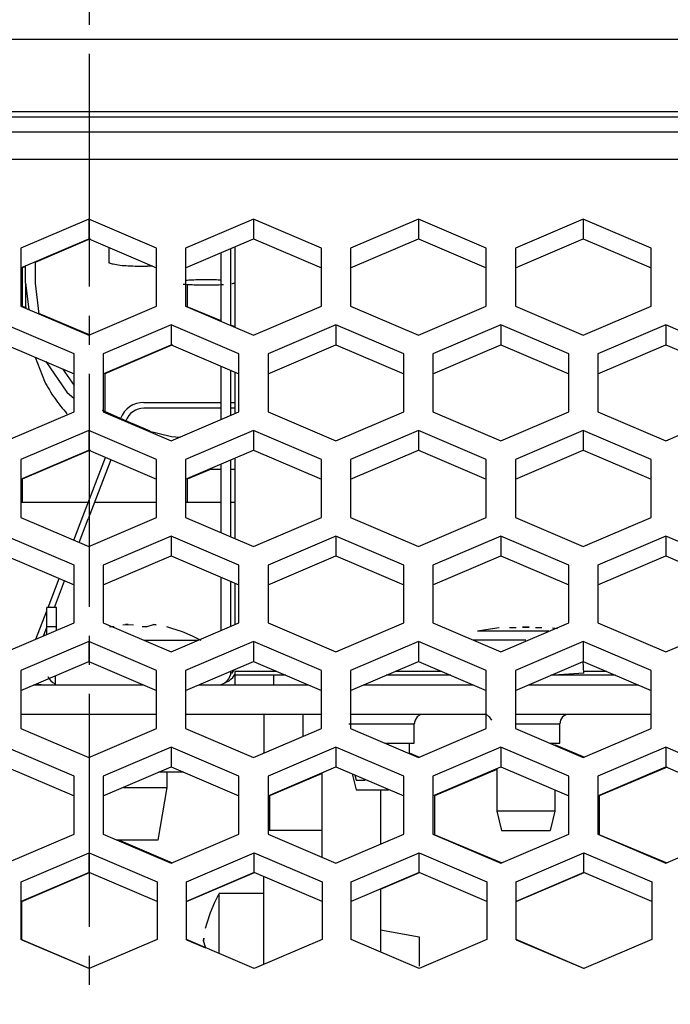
# Model space of a CAD drawing. Header units: millimetres. Extents: x -380.3 to -282.2, y 219.2 to 245.7.
# Tile 23 of 45: x -331.5 to -329.2, y 224.6 to 228. Entities that reach past the tile are written whole.
import ezdxf

# ---------------------------------------------------------------- set-up
doc = ezdxf.new("R2010")
doc.units = ezdxf.units.MM
doc.linetypes.add('DOT_CENTER', pattern=[14, 12, -1, 0, -1])
doc.layers.add('1', color=7, linetype='Continuous')

# ---------------------------------------------------------------- blocks, each defined once
blk = doc.blocks.new('Linsenschraube_selbstfurchend_2__5', base_point=(-4963.785, 3405.744))
at = {"color": 7, "linetype": 'Continuous'}
for points, knots in [([(-4963.785, 3405.792), (-4963.691, 3405.784), (-4963.484, 3405.766), (-4963.152, 3405.753), (-4962.787, 3405.745), (-4962.412, 3405.746), (-4962.051, 3405.753), (-4961.817, 3405.767), (-4961.706, 3405.773)], [0, 0, 0, 0, 0.283803, 0.622718, 0.995483, 1.378613, 1.747945, 2.080218, 2.080218, 2.080218, 2.080218]), ([(-4962.141, 3406.004), (-4962.275, 3406.007), (-4962.546, 3406.013), (-4962.945, 3406.009), (-4963.321, 3405.999), (-4963.561, 3405.982), (-4963.672, 3405.974)], [0, 0, 0, 0, 0.403103, 0.812159, 1.197582, 1.531556, 1.531556, 1.531556, 1.531556])]:
    blk.add_open_spline(points, degree=3, knots=knots, dxfattribs=at)
for points in [[(-4961.843, 3405.992), (-4961.892, 3405.994), (-4961.992, 3405.998), (-4962.091, 3406.002), (-4962.141, 3406.004)], [(-4961.283, 3405.816), (-4961.256, 3405.822), (-4961.202, 3405.834), (-4961.148, 3405.846), (-4961.12, 3405.852)]]:
    blk.add_open_spline(points, degree=3, dxfattribs=at)
blk = doc.blocks.new('Abschirmblech-Treiber_5__7', base_point=(-4970.826, 3385.126))
at = {"color": 7, "linetype": 'Continuous'}
for p, q in [((-4961.126, 3407.706), (-4961.126, 3403.563)), ((-4961.826, 3403.862), (-4961.826, 3407.407)), ((-4961.326, 3403.648), (-4961.326, 3407.62)), ((-4961.826, 3398.815), (-4961.826, 3401.558)), ((-4961.326, 3399.028), (-4961.326, 3401.345)), ((-4961.126, 3401.259), (-4961.126, 3399.113)), ((-4961.826, 3392.979), (-4961.826, 3396.511)), ((-4961.326, 3392.765), (-4961.326, 3396.725)), ((-4961.126, 3396.81), (-4961.126, 3392.68)), ((-4961.826, 3387.932), (-4961.826, 3390.675)), ((-4961.326, 3388.145), (-4961.326, 3390.462)), ((-4961.126, 3390.377), (-4961.126, 3388.23)), ((-4970.826, 3388.126), (-4970.826, 3389.126)), ((-4970.326, 3389.126), (-4970.826, 3389.126)), ((-4970.326, 3388.126), (-4970.326, 3389.126)), ((-4970.826, 3387.718), (-4970.826, 3388.126)), ((-4970.326, 3387.932), (-4970.326, 3388.126)), ((-4961.126, 3385.826), (-4961.126, 3385.626)), ((-4961.126, 3385.626), (-4961.126, 3385.126)), ((-4959.126, 3385.626), (-4961.126, 3385.626)), ((-4958.494, 3385.626), (-4959.126, 3385.626)), ((-4949.994, 3385.626), (-4953.333, 3385.626)), ((-4941.494, 3385.626), (-4944.833, 3385.626))]:
    blk.add_line(p, q, dxfattribs=at)
at = {"color": 1, "linetype": 'Continuous'}
for p, q in [((-4970.326, 3388.126), (-4970.826, 3388.126)), ((-4958.963, 3385.826), (-4961.126, 3385.826)), ((-4959.126, 3385.626), (-4959.126, 3385.126)), ((-4950.463, 3385.826), (-4952.864, 3385.826)), ((-4941.963, 3385.826), (-4943.137, 3385.826))]:
    blk.add_line(p, q, dxfattribs=at)
at = {"color": 7, "linetype": 'Continuous'}
for centre, start, end in [((-4970.126, 3385.826), 202.5001, 247.4999), ((-4962.026, 3385.826), 270, 0)]:
    blk.add_arc(centre, 0.7, start, end, dxfattribs=at)
blk = doc.blocks.new('Linsenschraube_49__8', base_point=(-4948.857, 3377.626))
at = {"color": 7, "linetype": 'Continuous'}
for p, q in [((-4948.18, 3387.975), (-4948.624, 3387.892)), ((-4947.496, 3388.07), (-4948.18, 3387.975)), ((-4946.624, 3388.072), (-4946.962, 3388.072)), ((-4946.302, 3388.101), (-4945.951, 3388.101)), ((-4945.951, 3388.101), (-4946.302, 3388.101)), ((-4945.475, 3388.071), (-4945.628, 3388.072)), ((-4945.291, 3388.072), (-4945.475, 3388.071)), ((-4944.756, 3388.07), (-4944.489, 3388.033)), ((-4943.132, 3385.731), (-4943.164, 3386.338)), ((-4944.679, 3385.626), (-4944.833, 3385.626)), ((-4943.276, 3385.626), (-4944.679, 3385.626)), ((-4947.626, 3380.806), (-4947.626, 3378.626)), ((-4944.626, 3379.707), (-4944.626, 3378.626)), ((-4945.804, 3378.626), (-4947.626, 3378.626)), ((-4947.626, 3378.626), (-4947.376, 3377.626)), ((-4944.626, 3378.626), (-4945.804, 3378.626)), ((-4944.626, 3378.626), (-4944.876, 3377.626)), ((-4947.376, 3377.626), (-4944.876, 3377.626))]:
    blk.add_line(p, q, dxfattribs=at)
at = {"color": 1, "linetype": 'Continuous'}
for p, q in [((-4944.933, 3387.892), (-4948.624, 3387.892)), ((-4948.038, 3387.429), (-4948.857, 3387.429)), ((-4946.126, 3387.429), (-4948.038, 3387.429)), ((-4943.132, 3385.731), (-4944.679, 3385.626))]:
    blk.add_line(p, q, dxfattribs=at)
blk = doc.blocks.new('L5_80104_0_Aufhaengezapfen_S130-04-00-04_1__33', base_point=(-4982.626, 3553.226))
at = {"layer": '1', "color": 2, "linetype": 'DOT_CENTER'}
blk.add_line((-4968.626, 3290.161), (-4968.626, 3685.053), dxfattribs=at)
blk = doc.blocks.new('SET-Zapfen-M40__34', base_point=(-4982.626, 3553.226))
blk.add_blockref('L5_80104_0_Aufhaengezapfen_S130-04-00-04_1__33', (-4982.626, 3553.226))
blk = doc.blocks.new('Haltebuegel-kurz', base_point=(-5659.126, 3437.726))
blk.add_blockref('SET-Zapfen-M40__34', (-4982.626, 3553.226))
blk = doc.blocks.new('Gehaeusedeckel-oben__35', base_point=(-5589.126, 3364.676))
at = {"color": 1, "linetype": 'Continuous'}
for p, q in [((-5588.214, 3413.641), (-4349.039, 3413.641)), ((-5588.285, 3412.227), (-4348.967, 3412.227))]:
    blk.add_line(p, q, dxfattribs=at)
at = {"color": 7, "linetype": 'Continuous'}
for p, q in [((-4968.664, 3409.143), (-4972.164, 3407.65)), ((-4965.164, 3407.65), (-4968.664, 3409.143)), ((-4968.664, 3409.143), (-4968.664, 3408.117)), ((-4960.164, 3409.143), (-4963.664, 3407.65)), ((-4956.664, 3407.65), (-4960.164, 3409.143)), ((-4960.164, 3409.143), (-4960.164, 3408.117)), ((-4951.664, 3409.143), (-4955.164, 3407.65)), ((-4948.164, 3407.65), (-4951.664, 3409.143)), ((-4951.664, 3409.143), (-4951.664, 3408.117)), ((-4943.164, 3409.143), (-4946.664, 3407.65)), ((-4939.664, 3407.65), (-4943.164, 3409.143)), ((-4943.164, 3409.143), (-4943.164, 3408.117)), ((-4972.164, 3406.623), (-4968.664, 3408.117)), ((-4968.664, 3408.117), (-4965.164, 3406.623)), ((-4963.664, 3406.623), (-4960.164, 3408.117)), ((-4960.164, 3408.117), (-4956.664, 3406.623)), ((-4955.164, 3406.623), (-4951.664, 3408.117)), ((-4951.664, 3408.117), (-4948.164, 3406.623)), ((-4946.664, 3406.623), (-4943.164, 3408.117)), ((-4943.164, 3408.117), (-4939.664, 3406.623)), ((-4972.164, 3407.65), (-4972.164, 3404.646)), ((-4965.164, 3404.646), (-4965.164, 3407.65)), ((-4963.664, 3407.65), (-4963.664, 3404.646)), ((-4956.664, 3404.646), (-4956.664, 3407.65)), ((-4955.164, 3407.65), (-4955.164, 3404.646)), ((-4948.164, 3404.646), (-4948.164, 3407.65)), ((-4946.664, 3407.65), (-4946.664, 3404.646)), ((-4939.664, 3404.646), (-4939.664, 3407.65)), ((-4972.164, 3404.646), (-4968.664, 3403.152)), ((-4968.664, 3403.152), (-4965.164, 3404.646)), ((-4963.664, 3404.646), (-4960.164, 3403.152)), ((-4960.164, 3403.152), (-4956.664, 3404.646)), ((-4955.164, 3404.646), (-4951.664, 3403.152)), ((-4951.664, 3403.152), (-4948.164, 3404.646)), ((-4946.664, 3404.646), (-4943.164, 3403.152)), ((-4943.164, 3403.152), (-4939.664, 3404.646)), ((-4969.414, 3402.192), (-4972.914, 3403.685)), ((-4964.414, 3403.685), (-4967.914, 3402.192)), ((-4960.914, 3402.192), (-4964.414, 3403.685)), ((-4964.414, 3403.685), (-4964.414, 3402.662)), ((-4955.914, 3403.685), (-4959.414, 3402.192)), ((-4955.914, 3403.685), (-4955.914, 3402.662)), ((-4952.414, 3402.192), (-4955.914, 3403.685)), ((-4947.414, 3403.685), (-4950.914, 3402.192)), ((-4947.414, 3403.685), (-4947.414, 3402.662)), ((-4943.914, 3402.192), (-4947.414, 3403.685)), ((-4938.914, 3403.685), (-4942.414, 3402.192)), ((-4935.414, 3402.192), (-4938.914, 3403.685)), ((-4938.914, 3403.685), (-4938.914, 3402.662)), ((-4972.914, 3402.662), (-4969.414, 3401.169)), ((-4967.914, 3401.169), (-4964.414, 3402.662)), ((-4964.414, 3402.662), (-4960.914, 3401.169)), ((-4959.414, 3401.169), (-4955.914, 3402.662)), ((-4955.914, 3402.662), (-4952.414, 3401.169)), ((-4950.914, 3401.169), (-4947.414, 3402.662)), ((-4947.414, 3402.662), (-4943.914, 3401.169)), ((-4942.414, 3401.169), (-4938.914, 3402.662)), ((-4938.914, 3402.662), (-4935.414, 3401.169)), ((-4969.414, 3399.204), (-4969.414, 3402.192)), ((-4967.914, 3402.192), (-4967.914, 3399.204)), ((-4960.914, 3399.204), (-4960.914, 3402.192)), ((-4959.414, 3402.192), (-4959.414, 3399.204)), ((-4952.414, 3399.204), (-4952.414, 3402.192)), ((-4950.914, 3402.192), (-4950.914, 3399.204)), ((-4943.914, 3399.204), (-4943.914, 3402.192)), ((-4942.414, 3402.192), (-4942.414, 3399.204)), ((-4972.914, 3397.71), (-4969.414, 3399.204)), ((-4967.914, 3399.204), (-4964.414, 3397.71)), ((-4964.414, 3397.71), (-4960.914, 3399.204)), ((-4959.414, 3399.204), (-4955.914, 3397.71)), ((-4955.914, 3397.71), (-4952.414, 3399.204)), ((-4950.914, 3399.204), (-4947.414, 3397.71)), ((-4947.414, 3397.71), (-4943.914, 3399.204)), ((-4942.414, 3399.204), (-4938.914, 3397.71)), ((-4938.914, 3397.71), (-4935.414, 3399.204)), ((-4968.664, 3398.244), (-4972.164, 3396.75)), ((-4965.164, 3396.75), (-4968.664, 3398.244)), ((-4968.664, 3398.244), (-4968.664, 3397.221)), ((-4960.164, 3398.244), (-4963.664, 3396.75)), ((-4956.664, 3396.75), (-4960.164, 3398.244)), ((-4960.164, 3398.244), (-4960.164, 3397.221)), ((-4951.664, 3398.244), (-4955.164, 3396.75)), ((-4948.164, 3396.75), (-4951.664, 3398.244)), ((-4951.664, 3398.244), (-4951.664, 3397.221)), ((-4943.164, 3398.244), (-4946.664, 3396.75)), ((-4939.664, 3396.75), (-4943.164, 3398.244)), ((-4943.164, 3398.244), (-4943.164, 3397.221)), ((-4972.164, 3395.727), (-4968.664, 3397.221)), ((-4968.664, 3397.221), (-4965.164, 3395.727)), ((-4963.664, 3395.727), (-4960.164, 3397.221)), ((-4960.164, 3397.221), (-4956.664, 3395.727)), ((-4955.164, 3395.727), (-4951.664, 3397.221)), ((-4951.664, 3397.221), (-4948.164, 3395.727)), ((-4946.664, 3395.727), (-4943.164, 3397.221)), ((-4943.164, 3397.221), (-4939.664, 3395.727)), ((-4972.164, 3396.75), (-4972.164, 3393.763)), ((-4965.164, 3393.763), (-4965.164, 3396.75)), ((-4963.664, 3396.75), (-4963.664, 3393.763)), ((-4956.664, 3393.763), (-4956.664, 3396.75)), ((-4955.164, 3396.75), (-4955.164, 3393.763)), ((-4948.164, 3393.763), (-4948.164, 3396.75)), ((-4946.664, 3396.75), (-4946.664, 3393.763)), ((-4939.664, 3393.763), (-4939.664, 3396.75)), ((-4972.164, 3393.763), (-4968.664, 3392.269)), ((-4968.664, 3392.269), (-4965.164, 3393.763)), ((-4963.664, 3393.763), (-4960.164, 3392.269)), ((-4960.164, 3392.269), (-4956.664, 3393.763)), ((-4955.164, 3393.763), (-4951.664, 3392.269)), ((-4951.664, 3392.269), (-4948.164, 3393.763)), ((-4946.664, 3393.763), (-4943.164, 3392.269)), ((-4943.164, 3392.269), (-4939.664, 3393.763)), ((-4969.414, 3391.309), (-4972.914, 3392.802)), ((-4964.414, 3392.802), (-4967.914, 3391.309)), ((-4964.414, 3392.802), (-4964.414, 3391.779)), ((-4960.914, 3391.309), (-4964.414, 3392.802)), ((-4955.914, 3392.802), (-4959.414, 3391.309)), ((-4955.914, 3392.802), (-4955.914, 3391.779)), ((-4952.414, 3391.309), (-4955.914, 3392.802)), ((-4947.414, 3392.802), (-4950.914, 3391.309)), ((-4947.414, 3392.802), (-4947.414, 3391.779)), ((-4943.914, 3391.309), (-4947.414, 3392.802)), ((-4938.914, 3392.802), (-4942.414, 3391.309)), ((-4935.414, 3391.309), (-4938.914, 3392.802)), ((-4938.914, 3392.802), (-4938.914, 3391.779)), ((-4972.914, 3391.779), (-4969.414, 3390.286)), ((-4967.914, 3390.286), (-4964.414, 3391.779)), ((-4964.414, 3391.779), (-4960.914, 3390.286)), ((-4959.414, 3390.286), (-4955.914, 3391.779)), ((-4955.914, 3391.779), (-4952.414, 3390.286)), ((-4950.914, 3390.286), (-4947.414, 3391.779)), ((-4947.414, 3391.779), (-4943.914, 3390.286)), ((-4942.414, 3390.286), (-4938.914, 3391.779)), ((-4938.914, 3391.779), (-4935.414, 3390.286)), ((-4969.414, 3388.321), (-4969.414, 3391.309)), ((-4967.914, 3391.309), (-4967.914, 3388.321)), ((-4960.914, 3388.321), (-4960.914, 3391.309)), ((-4959.414, 3391.309), (-4959.414, 3388.321)), ((-4952.414, 3388.321), (-4952.414, 3391.309)), ((-4950.914, 3391.309), (-4950.914, 3388.321)), ((-4943.914, 3388.321), (-4943.914, 3391.309)), ((-4942.414, 3391.309), (-4942.414, 3388.321)), ((-4972.914, 3386.828), (-4969.414, 3388.321)), ((-4967.914, 3388.321), (-4964.414, 3386.828)), ((-4964.414, 3386.828), (-4960.914, 3388.321)), ((-4959.414, 3388.321), (-4955.914, 3386.828)), ((-4955.914, 3386.828), (-4952.414, 3388.321)), ((-4950.914, 3388.321), (-4947.414, 3386.828)), ((-4947.414, 3386.828), (-4943.914, 3388.321)), ((-4942.414, 3388.321), (-4938.914, 3386.828)), ((-4938.914, 3386.828), (-4935.414, 3388.321)), ((-4968.664, 3387.361), (-4972.164, 3385.867)), ((-4965.164, 3385.867), (-4968.664, 3387.361)), ((-4968.664, 3387.361), (-4968.664, 3386.338)), ((-4960.164, 3387.361), (-4963.664, 3385.867)), ((-4956.664, 3385.867), (-4960.164, 3387.361)), ((-4960.164, 3387.361), (-4960.164, 3386.338)), ((-4951.664, 3387.361), (-4955.164, 3385.867)), ((-4948.164, 3385.867), (-4951.664, 3387.361)), ((-4951.664, 3387.361), (-4951.664, 3386.338)), ((-4943.164, 3387.361), (-4946.664, 3385.867)), ((-4939.664, 3385.867), (-4943.164, 3387.361)), ((-4943.164, 3387.361), (-4943.164, 3386.338)), ((-4972.164, 3384.844), (-4968.664, 3386.338)), ((-4972.164, 3385.867), (-4972.164, 3382.88)), ((-4968.664, 3386.338), (-4965.164, 3384.844)), ((-4965.164, 3382.88), (-4965.164, 3385.867)), ((-4963.664, 3384.844), (-4960.164, 3386.338)), ((-4963.664, 3385.867), (-4963.664, 3382.88)), ((-4960.164, 3386.338), (-4956.664, 3384.844)), ((-4956.664, 3382.88), (-4956.664, 3385.867)), ((-4955.164, 3384.844), (-4951.664, 3386.338)), ((-4955.164, 3385.867), (-4955.164, 3382.88)), ((-4951.664, 3386.338), (-4948.164, 3384.844)), ((-4948.164, 3382.88), (-4948.164, 3385.867)), ((-4946.664, 3384.844), (-4943.164, 3386.338)), ((-4946.664, 3385.867), (-4946.664, 3382.88)), ((-4943.164, 3386.338), (-4939.664, 3384.844)), ((-4939.664, 3382.88), (-4939.664, 3385.867)), ((-4972.164, 3382.88), (-4968.664, 3381.386)), ((-4968.664, 3381.386), (-4965.164, 3382.88)), ((-4963.664, 3382.88), (-4960.164, 3381.386)), ((-4960.164, 3381.386), (-4956.664, 3382.88)), ((-4955.164, 3382.88), (-4951.664, 3381.386)), ((-4951.664, 3381.386), (-4948.164, 3382.88)), ((-4946.664, 3382.88), (-4943.164, 3381.386)), ((-4943.164, 3381.386), (-4939.664, 3382.88)), ((-4969.414, 3380.426), (-4972.914, 3381.919)), ((-4964.414, 3381.919), (-4967.914, 3380.426)), ((-4960.914, 3380.426), (-4964.414, 3381.919)), ((-4964.414, 3381.919), (-4964.414, 3380.897)), ((-4955.914, 3381.919), (-4959.414, 3380.426)), ((-4952.414, 3380.426), (-4955.914, 3381.919)), ((-4955.914, 3381.919), (-4955.914, 3380.897)), ((-4947.414, 3381.919), (-4950.914, 3380.426)), ((-4943.914, 3380.426), (-4947.414, 3381.919)), ((-4947.414, 3381.919), (-4947.414, 3380.897)), ((-4938.914, 3381.919), (-4942.414, 3380.426)), ((-4935.414, 3380.426), (-4938.914, 3381.919)), ((-4938.914, 3381.919), (-4938.914, 3380.897)), ((-4972.914, 3380.897), (-4969.414, 3379.403)), ((-4967.914, 3379.403), (-4964.414, 3380.897)), ((-4964.414, 3380.897), (-4960.914, 3379.403)), ((-4959.414, 3379.403), (-4955.914, 3380.897)), ((-4955.914, 3380.897), (-4952.414, 3379.403)), ((-4950.914, 3379.403), (-4947.414, 3380.897)), ((-4947.414, 3380.897), (-4943.914, 3379.403)), ((-4942.414, 3379.403), (-4938.914, 3380.897)), ((-4938.914, 3380.897), (-4935.414, 3379.403)), ((-4969.414, 3377.438), (-4969.414, 3380.426)), ((-4967.914, 3380.426), (-4967.914, 3377.438)), ((-4960.914, 3377.438), (-4960.914, 3380.426)), ((-4959.414, 3380.426), (-4959.414, 3377.438)), ((-4952.414, 3377.438), (-4952.414, 3380.426)), ((-4950.914, 3380.426), (-4950.914, 3377.438)), ((-4943.914, 3377.438), (-4943.914, 3380.426)), ((-4942.414, 3380.426), (-4942.414, 3377.438)), ((-4972.914, 3375.945), (-4969.414, 3377.438)), ((-4967.914, 3377.438), (-4964.414, 3375.945)), ((-4964.414, 3375.945), (-4960.914, 3377.438)), ((-4959.414, 3377.438), (-4955.914, 3375.945)), ((-4955.914, 3375.945), (-4952.414, 3377.438)), ((-4950.914, 3377.438), (-4947.414, 3375.945)), ((-4947.414, 3375.945), (-4943.914, 3377.438)), ((-4942.414, 3377.438), (-4938.914, 3375.945)), ((-4938.914, 3375.945), (-4935.414, 3377.438)), ((-4972.137, 3374.984), (-4968.637, 3376.478)), ((-4968.637, 3376.478), (-4965.137, 3374.984)), ((-4968.637, 3375.455), (-4968.637, 3376.478)), ((-4963.627, 3374.984), (-4960.127, 3376.478)), ((-4960.127, 3376.478), (-4956.627, 3374.984)), ((-4960.127, 3375.455), (-4960.127, 3376.478)), ((-4955.127, 3374.984), (-4951.627, 3376.478)), ((-4951.627, 3376.478), (-4948.127, 3374.984)), ((-4951.627, 3375.455), (-4951.627, 3376.478)), ((-4946.627, 3374.984), (-4943.127, 3376.478)), ((-4943.127, 3376.478), (-4939.627, 3374.984)), ((-4943.127, 3375.455), (-4943.127, 3376.478)), ((-4968.637, 3375.455), (-4972.137, 3373.961)), ((-4965.137, 3373.961), (-4968.637, 3375.455)), ((-4960.127, 3375.455), (-4963.627, 3373.961)), ((-4956.627, 3373.961), (-4960.127, 3375.455)), ((-4951.627, 3375.455), (-4955.127, 3373.961)), ((-4948.127, 3373.961), (-4951.627, 3375.455)), ((-4943.127, 3375.455), (-4946.627, 3373.961)), ((-4939.627, 3373.961), (-4943.127, 3375.455)), ((-4972.137, 3371.997), (-4972.137, 3374.984)), ((-4965.137, 3374.984), (-4965.137, 3371.997)), ((-4963.627, 3371.997), (-4963.627, 3374.984)), ((-4956.627, 3374.984), (-4956.627, 3371.997)), ((-4955.127, 3371.997), (-4955.127, 3374.984)), ((-4948.127, 3374.984), (-4948.127, 3371.997)), ((-4946.627, 3371.997), (-4946.627, 3374.984)), ((-4939.627, 3374.984), (-4939.627, 3371.997)), ((-4968.637, 3370.503), (-4972.137, 3371.997)), ((-4965.137, 3371.997), (-4968.637, 3370.503)), ((-4960.127, 3370.503), (-4963.627, 3371.997)), ((-4956.627, 3371.997), (-4960.127, 3370.503)), ((-4951.627, 3370.503), (-4955.127, 3371.997)), ((-4948.127, 3371.997), (-4951.627, 3370.503)), ((-4943.127, 3370.503), (-4946.627, 3371.997)), ((-4939.627, 3371.997), (-4943.127, 3370.503))]:
    blk.add_line(p, q, dxfattribs=at)
blk = doc.blocks.new('Remoteaufnahme__38', base_point=(-5057.787, 3414.396))
at = {"color": 1, "linetype": 'Continuous'}
for p, q in [((-5012.012, 3418.413), (-4925.24, 3418.413)), ((-4904.462, 3414.674), (-5032.791, 3414.674))]:
    blk.add_line(p, q, dxfattribs=at)
at = {"color": 7, "linetype": 'Continuous'}
blk.add_line((-4904.462, 3414.396), (-5032.791, 3414.396), dxfattribs=at)
blk = doc.blocks.new('Gehaeusedeckel-unten__43', base_point=(-5567.139, 3370.455))
at = {"color": 7, "linetype": 'Continuous'}
for p, q in [((-4968.589, 3408.117), (-4971.422, 3406.907)), ((-4971.922, 3406.694), (-4972.089, 3406.623)), ((-4972.089, 3406.623), (-4972.089, 3404.646)), ((-4963.589, 3405.776), (-4963.589, 3404.614)), ((-4971.905, 3404.567), (-4972.089, 3404.646)), ((-4968.589, 3403.152), (-4971.233, 3404.28)), ((-4961.826, 3403.893), (-4963.589, 3404.614)), ((-4961.126, 3403.595), (-4961.326, 3403.68)), ((-4964.339, 3402.662), (-4967.839, 3401.169)), ((-4967.839, 3401.169), (-4967.839, 3399.216)), ((-4966.753, 3398.741), (-4967.839, 3399.216)), ((-4965.495, 3398.204), (-4966.753, 3398.741)), ((-4968.589, 3397.221), (-4972.089, 3395.727)), ((-4962.346, 3396.258), (-4963.589, 3395.727)), ((-4972.089, 3395.727), (-4972.089, 3394.526)), ((-4963.589, 3395.727), (-4963.589, 3394.526)), ((-4943.089, 3381.386), (-4944.626, 3382.042)), ((-4951.589, 3381.386), (-4952.126, 3381.615)), ((-4947.626, 3380.774), (-4950.839, 3379.403)), ((-4938.839, 3380.896), (-4942.339, 3379.403)), ((-4956.626, 3380.561), (-4959.339, 3379.403)), ((-4959.339, 3379.403), (-4959.339, 3377.626)), ((-4950.839, 3379.403), (-4950.839, 3377.406)), ((-4942.339, 3379.403), (-4942.339, 3377.406)), ((-4947.339, 3375.945), (-4950.839, 3377.406)), ((-4938.839, 3375.945), (-4942.339, 3377.406)), ((-4964.339, 3375.945), (-4967.107, 3377.126)), ((-4972.115, 3373.961), (-4968.615, 3375.455)), ((-4963.615, 3373.961), (-4960.115, 3375.455)), ((-4953.626, 3374.597), (-4951.615, 3375.455)), ((-4946.615, 3373.961), (-4943.115, 3375.455)), ((-4972.115, 3371.987), (-4972.115, 3373.961)), ((-4963.615, 3371.992), (-4963.615, 3373.961)), ((-4946.615, 3371.992), (-4946.615, 3373.961)), ((-4972.115, 3371.987), (-4968.615, 3370.503)), ((-4963.615, 3371.992), (-4962.635, 3371.578)), ((-4946.615, 3371.992), (-4943.115, 3370.503))]:
    blk.add_line(p, q, dxfattribs=at)
blk = doc.blocks.new('Rückdeckel-kpl___46', base_point=(-5619.992, 3364.676))
for name, p in [('Gehaeusedeckel-oben__35', (-5589.126, 3364.676)), ('Remoteaufnahme__38', (-5057.787, 3414.396)), ('Gehaeusedeckel-unten__43', (-5567.139, 3370.455))]:
    blk.add_blockref(name, p)
blk = doc.blocks.new('Linsenschraube_selbstfurchend_DIN7500-M4x8-TX20-P-R2R_12__49', base_point=(-4970.376, 3377.126))
at = {"color": 7, "linetype": 'Continuous'}
for p, q in [((-4967.591, 3388.134), (-4967.342, 3388.138)), ((-4966.904, 3388.233), (-4966.626, 3388.245)), ((-4966.626, 3388.245), (-4966.766, 3388.242)), ((-4966.626, 3388.245), (-4966.349, 3388.233)), ((-4965.91, 3388.138), (-4965.641, 3388.134)), ((-4965.641, 3388.134), (-4965.317, 3388.244)), ((-4965.317, 3388.244), (-4965.179, 3388.232)), ((-4965.179, 3388.232), (-4965.317, 3388.244)), ((-4964.656, 3388.134), (-4964.389, 3388.059)), ((-4964.389, 3388.059), (-4963.852, 3387.878)), ((-4963.852, 3387.878), (-4963.329, 3387.659)), ((-4965.811, 3387.434), (-4963.041, 3387.434)), ((-4963.329, 3387.659), (-4962.876, 3387.434)), ((-4970.376, 3385.126), (-4970.376, 3385.607)), ((-4964.626, 3380.626), (-4964.626, 3379.848)), ((-4966.871, 3379.848), (-4966.626, 3379.848)), ((-4966.626, 3379.848), (-4964.626, 3379.848)), ((-4964.626, 3379.848), (-4965.106, 3377.126)), ((-4965.106, 3377.126), (-4967.245, 3377.126))]:
    blk.add_line(p, q, dxfattribs=at)
blk = doc.blocks.new('Abschirmblech-Controller__52', base_point=(-5038.538, 3374.597))
at = {"color": 7, "linetype": 'Continuous'}
blk.add_line((-4972.126, 3405.155), (-4972.126, 3406.639), dxfattribs=at)
blk = doc.blocks.new('Flachbandkabel-FFC-16P-310mm-Contoller-Treiber__53', base_point=(-4976.278, 3385.126))
at = {"color": 7, "linetype": 'Continuous'}
for p, q in [((-4976.278, 3403.53), (-4976.278, 3407.739)), ((-4975.978, 3407.611), (-4975.978, 3403.658)), ((-4976.278, 3399.146), (-4976.278, 3401.227)), ((-4975.978, 3401.355), (-4975.978, 3399.018)), ((-4976.278, 3394.526), (-4976.278, 3396.843)), ((-4975.978, 3396.715), (-4975.978, 3394.526)), ((-4961.184, 3385.902), (-4961.307, 3385.719)), ((-4961.232, 3385.506), (-4961.126, 3385.665)), ((-4971.372, 3385.182), (-4970.978, 3385.126))]:
    blk.add_line(p, q, dxfattribs=at)
blk.add_arc((-4962.151, 3386.426), 1.3, 292.4998, 314.9998, dxfattribs=at)
blk = doc.blocks.new('Flachbandkabel-FFC-10P-320mm-Controller-Bedienteil__54', base_point=(-4971.922, 3396.258))
at = {"color": 7, "linetype": 'Continuous'}
for p, q in [((-4971.922, 3405.833), (-4971.922, 3406.726)), ((-4971.422, 3406.939), (-4971.422, 3405.833)), ((-4971.922, 3405.833), (-4971.756, 3404.472)), ((-4971.922, 3405.833), (-4971.922, 3404.714)), ((-4971.422, 3405.833), (-4971.229, 3404.247)), ((-4971.922, 3404.714), (-4971.9, 3404.533)), ((-4971.422, 3402.026), (-4970.949, 3400.784)), ((-4970.871, 3401.791), (-4969.785, 3400.225)), ((-4970.014, 3401.425), (-4969.411, 3400.555)), ((-4969.785, 3400.225), (-4969.414, 3399.898)), ((-4967.967, 3399.283), (-4967.381, 3398.977)), ((-4965.67, 3398.247), (-4964.387, 3397.932)), ((-4964.387, 3397.932), (-4963.955, 3397.906)), ((-4962.421, 3396.258), (-4961.826, 3396.258)), ((-4961.326, 3396.258), (-4961.126, 3396.258))]:
    blk.add_line(p, q, dxfattribs=at)
blk.add_open_spline([(-4970.949, 3400.784), (-4970.78, 3400.487), (-4970.443, 3399.892), (-4970.004, 3399.368), (-4969.785, 3399.106)], degree=3, knots=[0, 0, 0, 0, 1.022537, 2.045675, 2.045675, 2.045675, 2.045675], dxfattribs=at)
blk = doc.blocks.new('Steckerausgang__57', base_point=(-5038.538, 3374.597))
for name, p in [('Abschirmblech-Controller__52', (-5038.538, 3374.597)), ('Flachbandkabel-FFC-16P-310mm-Contoller-Treiber__53', (-4976.278, 3385.126)), ('Flachbandkabel-FFC-10P-320mm-Controller-Bedienteil__54', (-4971.922, 3396.258))]:
    blk.add_blockref(name, p)
blk = doc.blocks.new('Treiberplatte__58', base_point=(-5567.204, 3371.736))
at = {"color": 7, "linetype": 'Continuous'}
for p, q in [((-4971.504, 3385.126), (-4965.823, 3385.126)), ((-4963.004, 3385.126), (-4957.323, 3385.126)), ((-4954.504, 3385.126), (-4948.823, 3385.126)), ((-4946.004, 3385.126), (-4940.323, 3385.126)), ((-4972.164, 3383.626), (-4965.164, 3383.626)), ((-4963.664, 3383.626), (-4956.664, 3383.626)), ((-4955.164, 3383.626), (-4948.164, 3383.626)), ((-4951.838, 3383.317), (-4951.876, 3383.126)), ((-4951.73, 3383.479), (-4951.838, 3383.317)), ((-4951.73, 3383.479), (-4951.838, 3383.317)), ((-4951.73, 3383.479), (-4951.838, 3383.317)), ((-4951.73, 3383.479), (-4951.838, 3383.317)), ((-4951.73, 3383.479), (-4951.838, 3383.317)), ((-4951.73, 3383.479), (-4951.838, 3383.317)), ((-4951.568, 3383.588), (-4951.73, 3383.479)), ((-4951.568, 3383.588), (-4951.73, 3383.479)), ((-4951.568, 3383.588), (-4951.73, 3383.479)), ((-4951.568, 3383.588), (-4951.73, 3383.479)), ((-4951.568, 3383.588), (-4951.73, 3383.479)), ((-4948.359, 3383.626), (-4948.164, 3383.626)), ((-4948.164, 3383.626), (-4948.008, 3383.479)), ((-4948.008, 3383.479), (-4947.9, 3383.317)), ((-4946.664, 3383.626), (-4939.664, 3383.626)), ((-4944.338, 3383.317), (-4944.376, 3383.126)), ((-4944.23, 3383.479), (-4944.338, 3383.317)), ((-4944.23, 3383.479), (-4944.338, 3383.317)), ((-4944.23, 3383.479), (-4944.338, 3383.317)), ((-4944.23, 3383.479), (-4944.338, 3383.317)), ((-4944.23, 3383.479), (-4944.338, 3383.317)), ((-4944.23, 3383.479), (-4944.338, 3383.317)), ((-4944.068, 3383.588), (-4944.23, 3383.479)), ((-4944.068, 3383.588), (-4944.23, 3383.479)), ((-4944.068, 3383.588), (-4944.23, 3383.479)), ((-4944.068, 3383.588), (-4944.23, 3383.479)), ((-4944.068, 3383.588), (-4944.23, 3383.479)), ((-4951.876, 3382.126), (-4951.876, 3383.126)), ((-4944.376, 3382.126), (-4944.376, 3383.126)), ((-4953.397, 3382.126), (-4953.174, 3382.126)), ((-4953.174, 3382.126), (-4951.876, 3382.126)), ((-4944.897, 3382.126), (-4944.611, 3382.126)), ((-4944.611, 3382.126), (-4944.376, 3382.126))]:
    blk.add_line(p, q, dxfattribs=at)
at = {"color": 1, "linetype": 'Continuous'}
for p, q in [((-4955.253, 3383.126), (-4954.371, 3383.126)), ((-4954.371, 3383.126), (-4951.876, 3383.126)), ((-4946.664, 3383.126), (-4946.454, 3383.126)), ((-4946.454, 3383.126), (-4944.376, 3383.126))]:
    blk.add_line(p, q, dxfattribs=at)
blk = doc.blocks.new('Linsenschraube_DIN7500-M3x10-TX10-UKVZ_55__62', base_point=(-4954.94, 3380.225))
at = {"color": 7, "linetype": 'Continuous'}
for p, q in [((-4952.126, 3381.584), (-4952.126, 3382.126)), ((-4954.94, 3380.481), (-4954.876, 3380.226))]:
    blk.add_line(p, q, dxfattribs=at)
blk.add_open_spline([(-4954.876, 3380.226), (-4954.872, 3380.226), (-4954.838, 3380.226), (-4954.763, 3380.225), (-4954.61, 3380.225), (-4954.487, 3380.225), (-4954.406, 3380.225)], degree=3, knots=[0, 0, 0, 0, 0.0128318, 0.1026547, 0.2256434, 0.4706376, 0.4706376, 0.4706376, 0.4706376], dxfattribs=at)
blk = doc.blocks.new('Flachbandkabel-FFC-16P-400mm-Treiber-Treiber_2__70', base_point=(-5250.126, 3370.734))
at = {"color": 7, "linetype": 'Continuous'}
for p, q in [((-4965.817, 3399.689), (-4961.826, 3399.689)), ((-4961.326, 3399.689), (-4961.126, 3399.689)), ((-4961.826, 3399.389), (-4965.817, 3399.389)), ((-4961.126, 3399.389), (-4961.326, 3399.389)), ((-4968.965, 3393.803), (-4967.798, 3396.851)), ((-4967.522, 3396.734), (-4968.685, 3393.695)), ((-4969.427, 3392.595), (-4968.965, 3393.803)), ((-4969.151, 3392.477), (-4968.685, 3393.695)), ((-4970.755, 3389.126), (-4970.185, 3390.615)), ((-4970.434, 3389.126), (-4969.909, 3390.497)), ((-4971.385, 3387.48), (-4970.826, 3388.94)), ((-4971.001, 3387.644), (-4970.826, 3388.101))]:
    blk.add_line(p, q, dxfattribs=at)
for radius in [1.3, 1]:
    blk.add_arc((-4965.817, 3398.389), radius, 90, 159.0514, dxfattribs=at)
blk = doc.blocks.new('Linsenschraube_DIN7500-M3x10-TX10-UKVZ_49__73', base_point=(-4955.08, 3379.724))
at = {"color": 7, "linetype": 'Continuous'}
blk.add_line((-4955.08, 3380.541), (-4954.876, 3379.726), dxfattribs=at)
for points, knots in [([(-4954.876, 3379.726), (-4954.872, 3379.726), (-4954.838, 3379.726), (-4954.765, 3379.725), (-4954.632, 3379.725), (-4954.433, 3379.725), (-4954.182, 3379.724), (-4953.995, 3379.724), (-4953.904, 3379.724)], [0, 0, 0, 0, 0.0128334, 0.102667, 0.2182608, 0.4114162, 0.7002682, 0.9718517, 0.9718517, 0.9718517, 0.9718517]), ([(-4953.904, 3379.724), (-4953.835, 3379.724), (-4953.696, 3379.724), (-4953.493, 3379.724), (-4953.331, 3379.724), (-4953.239, 3379.724), (-4953.211, 3379.724)], [0, 0, 0, 0, 0.2080624, 0.4181054, 0.6083611, 0.6938441, 0.6938441, 0.6938441, 0.6938441])]:
    blk.add_open_spline(points, degree=3, knots=knots, dxfattribs=at)
blk = doc.blocks.new('Ölflex-Chain-809-CY-AWG16__83', base_point=(-4999.093, 3387.118))
at = {"color": 7, "linetype": 'Continuous'}
for p, q in [((-4990.664, 3394.526), (-4997.664, 3394.526)), ((-4982.164, 3394.526), (-4989.164, 3394.526)), ((-4973.664, 3394.526), (-4980.664, 3394.526)), ((-4968.688, 3394.526), (-4972.164, 3394.526)), ((-4965.164, 3394.526), (-4968.367, 3394.526)), ((-4961.826, 3394.526), (-4963.664, 3394.526)), ((-4961.126, 3394.526), (-4961.326, 3394.526)), ((-4999.093, 3391.489), (-4999.093, 3390.526)), ((-4999.093, 3390.526), (-4999.093, 3387.29)), ((-4999.093, 3387.29), (-4999.093, 3387.118))]:
    blk.add_line(p, q, dxfattribs=at)
blk = doc.blocks.new('DC-Kabel-Treiber__86', base_point=(-5036.126, 3383.276))
blk.add_blockref('Ölflex-Chain-809-CY-AWG16__83', (-4999.093, 3387.118))
blk = doc.blocks.new('Elektronikeinheit-kpl___92', base_point=(-5567.204, 3370.734))
for name, p in [('Flachbandkabel-FFC-16P-400mm-Treiber-Treiber_2__70', (-5250.126, 3370.734)), ('DC-Kabel-Treiber__86', (-5036.126, 3383.276)), ('Treiberplatte__58', (-5567.204, 3371.736)), ('Linsenschraube_DIN7500-M3x10-TX10-UKVZ_55__62', (-4954.94, 3380.225)), ('Linsenschraube_DIN7500-M3x10-TX10-UKVZ_49__73', (-4955.08, 3379.724))]:
    blk.add_blockref(name, p)
blk = doc.blocks.new('Tragblech-1__94', base_point=(-5567.096, 3370.717))
at = {"color": 7, "linetype": 'Continuous'}
for p, q in [((-4956.626, 3377.626), (-4959.414, 3377.626)), ((-4959.626, 3370.717), (-4959.626, 3375.241))]:
    blk.add_line(p, q, dxfattribs=at)
blk = doc.blocks.new('Linsenschraube_selbstfurchend_DIN7500-M4x8-TX20-P-R2R_1_1__95', base_point=(-4962.745, 3370.626))
at = {"color": 7, "linetype": 'Continuous'}
for p, q in [((-4962.159, 3373.923), (-4961.935, 3374.376)), ((-4961.935, 3371.441), (-4961.935, 3374.376)), ((-4959.626, 3374.376), (-4961.935, 3374.376)), ((-4962.379, 3373.4), (-4962.159, 3373.923)), ((-4962.56, 3372.863), (-4962.379, 3373.4)), ((-4962.634, 3372.596), (-4962.56, 3372.863)), ((-4953.626, 3372.498), (-4951.626, 3372.146)), ((-4951.626, 3372.146), (-4951.626, 3370.626)), ((-4962.745, 3371.935), (-4962.733, 3372.073)), ((-4962.733, 3372.073), (-4962.745, 3371.935)), ((-4962.634, 3371.611), (-4962.745, 3371.935)), ((-4961.935, 3371.275), (-4961.935, 3371.441))]:
    blk.add_line(p, q, dxfattribs=at)
blk = doc.blocks.new('Tragblech-2__96', base_point=(-4977.626, 3370.712))
at = {"color": 7, "linetype": 'Continuous'}
for p, q in [((-4967.626, 3407.674), (-4967.626, 3406.886)), ((-4965.371, 3406.711), (-4965.626, 3406.711)), ((-4957.626, 3383.626), (-4957.626, 3382.469)), ((-4963.779, 3380.626), (-4965.048, 3380.626)), ((-4956.626, 3376.249), (-4956.626, 3380.592)), ((-4953.626, 3379.724), (-4953.626, 3376.921)), ((-4953.626, 3374.602), (-4953.626, 3371.356))]:
    blk.add_line(p, q, dxfattribs=at)
at = {"color": 1, "linetype": 'Continuous'}
blk.add_line((-4959.626, 3383.626), (-4959.626, 3381.615), dxfattribs=at)
at = {"color": 7, "linetype": 'Continuous'}
blk.add_open_spline([(-4967.626, 3406.886), (-4967.617, 3406.883), (-4967.543, 3406.864), (-4967.353, 3406.812), (-4967.028, 3406.757), (-4966.606, 3406.732), (-4966.132, 3406.714), (-4965.799, 3406.712), (-4965.626, 3406.711)], degree=3, knots=[0, 0, 0, 0, 0.028614, 0.228908, 0.592611, 1.01378, 1.496456, 2.014128, 2.014128, 2.014128, 2.014128], dxfattribs=at)
blk = doc.blocks.new('Gehaeuse-kpl___128', base_point=(-5703.854, 3295.826))
for name, p in [('Tragblech-1__94', (-5567.096, 3370.717)), ('Tragblech-2__96', (-4977.626, 3370.712)), ('Linsenschraube_selbstfurchend_DIN7500-M4x8-TX20-P-R2R_1_1__95', (-4962.745, 3370.626))]:
    blk.add_blockref(name, p)
blk = doc.blocks.new('Montage-fuer-Funktionstest__129', base_point=(-5703.854, 3295.826))
for name, p in [('Gehaeuse-kpl___128', (-5703.854, 3295.826)), ('Steckerausgang__57', (-5038.538, 3374.597)), ('Elektronikeinheit-kpl___92', (-5567.204, 3370.734)), ('Linsenschraube_selbstfurchend_DIN7500-M4x8-TX20-P-R2R_12__49', (-4970.376, 3377.126))]:
    blk.add_blockref(name, p)
blk = doc.blocks.new('S360-C__137', base_point=(-5703.854, 3287.626))
for name, p in [('Haltebuegel-kurz', (-5659.126, 3437.726)), ('Montage-fuer-Funktionstest__129', (-5703.854, 3295.826)), ('Rückdeckel-kpl___46', (-5619.992, 3364.676)), ('Abschirmblech-Treiber_5__7', (-4970.826, 3385.126)), ('Linsenschraube_selbstfurchend_2__5', (-4963.785, 3405.744)), ('Linsenschraube_49__8', (-4948.857, 3377.626))]:
    blk.add_blockref(name, p)
blk = doc.blocks.new('MB-obenB', base_point=(-4995, 3375))
blk.add_blockref('S360-C__137', (-5703.854, 3287.626))

msp = doc.modelspace()

# ---------------------------------------------------------------- block references
at = {"xscale": 0.06666666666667, "yscale": 0.06666666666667, "zscale": 0.06666666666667}
msp.add_blockref('MB-obenB', (-333, 225), dxfattribs=at)

doc.saveas('drawing.dxf')
